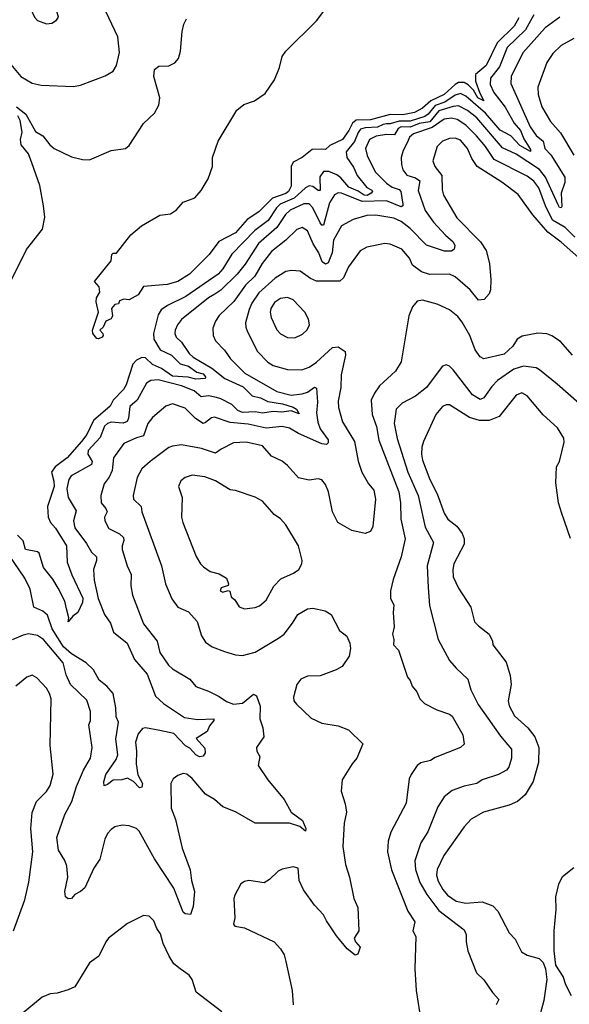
# Model space of a CAD drawing. Extents: x 1892934 to 2008621, y 567149 to 683290.
# Tile 235 of 256: x 1987376 to 1990430, y 630438 to 635910. Entities that reach past the tile are written whole.
import ezdxf

# ---------------------------------------------------------------- set-up
doc = ezdxf.new("R2010")
doc.units = 0

msp = doc.modelspace()

# ---------------------------------------------------------------- linework, layer by layer
at = {"layer": '0CON20XD'}
for points in [[(1987075, 636120), (1987161.3, 635895), (1987193.5, 635833.5), (1987241.8, 635761.8), (1987383.5, 635593.5), (1987445, 635556.9), (1987495, 635546), (1987675, 635539.2), (1987714.2, 635545.8), (1987851.3, 635598.7), (1987895, 635624), (1987914.2, 635655), (1987931.7, 635728.3), (1987921.4, 635815), (1987855.3, 635955.3)], [(1990149.8, 635919.8), (1990123.8, 635875), (1990028.5, 635781.5), (1989968.9, 635655), (1989909.3, 635605), (1989908.6, 635568.6), (1989932.2, 635502.2), (1989955, 635460), (1989922.4, 635475), (1989898.2, 635518.2), (1989868.2, 635548.2), (1989845, 635560.5), (1989815, 635561.3), (1989795, 635550.2), (1989735, 635494.6), (1989660, 635460), (1989615, 635418.5), (1989570.4, 635395), (1989505, 635381.9), (1989435, 635383.4), (1989325.6, 635354.4), (1989245, 635352.4), (1989224.6, 635335.4), (1989205, 635293.9), (1989169.2, 635245), (1989100, 635210), (1989075, 635188.8), (1989055, 635190.6), (1989001.1, 635188.9), (1988945, 635144.2), (1988895, 635118.8), (1988884.2, 635095), (1988885.4, 634985), (1988869.1, 634955), (1988855, 634944.5), (1988781.7, 634918.3), (1988705, 634841.3), (1988640.8, 634799.2), (1988575, 634725.8), (1988482.8, 634677.2), (1988428.6, 634605), (1988320, 634495), (1988255, 634455.7), (1988195, 634437.5), (1988065, 634427.5), (1988035, 634380), (1987985, 634352.5), (1987955, 634357.5), (1987931.7, 634348.3), (1987925, 634330), (1987905, 634326.7), (1987887.1, 634305), (1987892, 634265), (1987885, 634246.7), (1987855, 634233.8), (1987839.4, 634200.6), (1987822.5, 634185), (1987838, 634165), (1987840, 634155), (1987833.8, 634145), (1987815, 634136), (1987805, 634138.8), (1987782.5, 634165), (1987780, 634185), (1987813.8, 634285), (1987801.7, 634341.7), (1987803.3, 634365), (1987822.5, 634395), (1987817.5, 634425), (1987792.5, 634455), (1987885, 634570), (1987887.5, 634605), (1987895, 634612.5), (1987915, 634612.5), (1987993.8, 634715), (1988053.1, 634765), (1988155, 634824.2), (1988215, 634830.4), (1988246.8, 634853.2), (1988285, 634896.3), (1988349.8, 634920.2), (1988385, 634960), (1988423.3, 635025), (1988446.7, 635095), (1988446.7, 635145), (1988480, 635235), (1988582.5, 635407.5), (1988620.8, 635439.2), (1988681.8, 635458.2), (1988740.1, 635499.9), (1988792.1, 635575), (1988819.2, 635645), (1988834.7, 635705), (1988855, 635734.3), (1989025.6, 635904.4), (1989161.2, 636085)], [(1987525, 635888), (1987555, 635891.2), (1987581.7, 635908.3), (1987592.5, 635925), (1987566.8, 636016.8), (1987525, 636054), (1987495, 636062), (1987480.5, 636059.5), (1987455, 636037.5), (1987438.3, 636011.7), (1987434, 635985), (1987438.3, 635968.3), (1987458, 635925), (1987475, 635906.2), (1987525, 635888)], [(1990232.1, 635937.9), (1990186.2, 635853.8), (1990084.7, 635755.3), (1990041.7, 635648.3), (1989991.6, 635585), (1989990.3, 635550.3), (1990010.7, 635505), (1990073.3, 635423.3), (1990123.7, 635335), (1990157.9, 635295), (1990177.6, 635247.6), (1990215, 635187.8), (1990215, 635176.7), (1990155, 635210.5), (1990105, 635263.9), (1990046.4, 635296.4), (1989965, 635390), (1989855, 635484.8), (1989825, 635499), (1989795, 635489.9), (1989738.7, 635451.3), (1989685, 635433.1), (1989645, 635384.9), (1989627.5, 635372.5), (1989545, 635346.1), (1989485, 635346.9), (1989435, 635330.5), (1989415, 635330.4), (1989395, 635328.2), (1989365, 635312.3), (1989295, 635309.9), (1989269.2, 635300.8), (1989256.1, 635283.9), (1989236.1, 635233.9), (1989189.5, 635175), (1989194.8, 635144.8), (1989231.1, 635091.1), (1989250.9, 635045), (1989305, 634977.4), (1989333.3, 634963.3), (1989337.1, 634955), (1989328.4, 634945), (1989307, 634933.1), (1989289.7, 634935), (1989257.8, 634957.8), (1989205, 634979), (1989160.9, 635030.9), (1989138.4, 635048.5), (1989093.6, 635066.4), (1989065, 635065.9), (1989044.2, 635035.8), (1989045, 634961.2), (1989035, 634960.8), (1989005, 634983.5), (1988983.9, 634986.1), (1988965, 634976.1), (1988901.3, 634918.7), (1988823, 634885), (1988803.4, 634865), (1988756.9, 634793.1), (1988681.9, 634738.1), (1988555, 634607.7), (1988505.2, 634525), (1988478.4, 634495), (1988298.8, 634371.2), (1988197.8, 634322.2), (1988162, 634298), (1988145, 634270), (1988119.6, 634165), (1988122, 634135), (1988156.7, 634075), (1988219.3, 634045), (1988267.2, 633997.2), (1988315, 633983.6), (1988360.3, 633950.3), (1988395, 633941.1), (1988408.5, 633925), (1988407.5, 633915), (1988355, 633912.6), (1988312.8, 633922.8), (1988225, 633927.9), (1988165, 633971.7), (1988114, 633994), (1988075, 634029.8), (1988055, 634033.2), (1988025, 634017.6), (1988005.2, 633995), (1987968.5, 633881.5), (1987953.8, 633855), (1987896.2, 633795), (1987878.6, 633761.4), (1987787.1, 633682.9), (1987749.2, 633605), (1987720.2, 633565), (1987640.4, 633475), (1987574.2, 633425), (1987552.4, 633395), (1987566.6, 633345), (1987568.6, 633315), (1987530.9, 633205), (1987534.6, 633145), (1987548.2, 633115), (1987575, 633084.4), (1987636, 632985), (1987640.6, 632895), (1987666.5, 632825), (1987728, 632695), (1987725, 632671.4), (1987698.8, 632615), (1987672.5, 632595), (1987645, 632562.5), (1987650, 632585), (1987636.1, 632636.1), (1987627.7, 632677.7), (1987590.3, 632750.3), (1987560.4, 632800.4), (1987508.5, 632865), (1987485.2, 632945.2), (1987475, 632952.1), (1987408.9, 632965), (1987395, 633013.3), (1987364.5, 633044.5)], [(1990376.7, 635925), (1990296.5, 635865), (1990172.5, 635725), (1990106.2, 635595), (1990105.4, 635555), (1990213.2, 635315), (1990245, 635266.4), (1990284.2, 635235), (1990294.5, 635194.5), (1990328.2, 635158.1), (1990405.4, 635035), (1990404.7, 635005), (1990384.8, 634945), (1990388.1, 634871.9), (1990385, 634863.5), (1990375, 634866.7), (1990368.3, 634881.7), (1990297.4, 635035), (1990265, 635077.3), (1990135, 635163), (1990058.1, 635198.1), (1989915.6, 635365), (1989865, 635405.6), (1989815, 635431.2), (1989785, 635428.5), (1989705, 635402.6), (1989655, 635342.8), (1989595, 635332.6), (1989545, 635313), (1989495, 635314), (1989478.3, 635305), (1989459.6, 635270.4), (1989415, 635271.6), (1989357.7, 635262.3), (1989320.4, 635245), (1989298.2, 635195), (1989306.2, 635155), (1989351.1, 635065), (1989415, 635001.8), (1989445, 634979), (1989485.5, 634965.5), (1989494.7, 634955), (1989504.6, 634885), (1989504.3, 634875), (1989495, 634869.1), (1989415, 634904.2), (1989279.2, 634899.2), (1989165, 634945.8), (1989145, 634948.2), (1989125, 634937.5), (1989098.4, 634891.6), (1989065, 634767.5), (1989055, 634768.1), (1989045, 634780.8), (1989005.6, 634865), (1988985, 634885.9), (1988955, 634887.4), (1988879, 634851), (1988852.3, 634827.7), (1988805.1, 634754.9), (1988703.8, 634666.2), (1988629, 634551), (1988584.9, 634495.1), (1988493.4, 634406.6), (1988460, 634385), (1988425, 634364.2), (1988275.9, 634244.1), (1988253.6, 634215), (1988241.1, 634185), (1988238.1, 634165), (1988245.7, 634145), (1988275, 634116.9), (1988318.5, 634055), (1988339.3, 634035), (1988444, 633974), (1988515.9, 633915), (1988618.8, 633868.8), (1988668.6, 633818.6), (1988715, 633808.5), (1988755, 633788.6), (1988837.1, 633775), (1988895, 633756.9), (1988913.6, 633745), (1988930, 633720), (1988885, 633735.4), (1988831.9, 633728.1), (1988785, 633733.1), (1988725, 633723.4), (1988685, 633730), (1988615, 633726.7), (1988588.7, 633738.7), (1988555, 633770.7), (1988493.5, 633803.5), (1988470.3, 633809.8)], [(1987357.8, 635425), (1987410.9, 635385), (1987465, 635288.1), (1987505, 635264.4), (1987543.1, 635215), (1987567.5, 635195), (1987665, 635148), (1987725, 635133.8), (1987765, 635131.2), (1987885, 635183.3), (1987965, 635194.2), (1987985, 635211.2), (1988065, 635332.5), (1988125, 635391.2), (1988150, 635435), (1988154.3, 635475), (1988121.4, 635595), (1988126.1, 635633.9), (1988148.8, 635651.2), (1988205.5, 635654.5), (1988239.1, 635670.9), (1988259.2, 635695), (1988270, 635735), (1988278.5, 635845), (1988288.5, 635885), (1988302.9, 635915)], [(1990455, 635805.4), (1990385, 635766.2), (1990338.2, 635721.8), (1990305, 635672.9), (1990255.4, 635535), (1990257.7, 635495), (1990276.8, 635425), (1990325, 635344.4), (1990380.7, 635280.7), (1990455, 635156.7)], [(1987325, 634452.5), (1987415, 634632), (1987503.6, 634746.4), (1987516.7, 634813.3), (1987509.3, 634875), (1987487.8, 634987.8), (1987443.3, 635115), (1987425.8, 635165), (1987383.8, 635215), (1987381.4, 635245), (1987389.5, 635285), (1987379.5, 635349.5), (1987366.2, 635376.2)], [(1990460.8, 634700.8), (1990407.4, 634755), (1990336.6, 634796.6), (1990297.2, 634875), (1990260.7, 634975), (1990232.7, 635012.7), (1990195, 635039.5), (1990012.5, 635132.5), (1989963.8, 635205), (1989913.7, 635265), (1989855, 635323.5), (1989807.1, 635355), (1989775, 635362.6), (1989735, 635357.8), (1989668.9, 635311.1), (1989563.6, 635275), (1989542.3, 635257.7), (1989530.6, 635229.4), (1989507.2, 635182.8), (1989496.4, 635145), (1989497.5, 635105), (1989505.5, 635075), (1989526.8, 635046.8), (1989575, 635031.4), (1989599.2, 635015), (1989590.3, 634960.3), (1989630, 634850), (1989675, 634784.1), (1989741.6, 634711.6), (1989785.5, 634675), (1989794.4, 634655), (1989790.6, 634635), (1989775, 634623.8), (1989735.9, 634624.1), (1989637, 634657), (1989545, 634749.6), (1989495, 634788.4), (1989455, 634806.7), (1989355, 634823.9), (1989305, 634821.1), (1989229.6, 634800.4), (1989164.4, 634765), (1989120.4, 634685), (1989112.6, 634615), (1989090.5, 634559.5), (1989075, 634550.7), (1989056.6, 634565), (1989038.8, 634615), (1989007.3, 634665), (1988975, 634736.7), (1988945, 634754.5), (1988915.3, 634744.7), (1988855.2, 634684.8), (1988775, 634622.1), (1988723.7, 634555), (1988682.1, 634485), (1988631.2, 634435), (1988565.8, 634344.2), (1988484.8, 634265.2), (1988464.5, 634235), (1988449.1, 634195), (1988450.5, 634155), (1988464.4, 634125), (1988515, 634074.2), (1988546.7, 634025), (1988627.3, 633945), (1988805, 633843.7), (1988885, 633822.7), (1988945, 633830.6), (1988975, 633839.7), (1989015, 633867.9), (1989025, 633862.9), (1989031.4, 633785), (1989026.2, 633725), (1989032.9, 633672.9), (1989046.1, 633636.1), (1989090.8, 633575), (1989091.1, 633558.9), (1989080.7, 633549.3), (1989055, 633552.7), (1988925, 633609.3), (1988875, 633640.6), (1988835, 633649.5), (1988745, 633640), (1988645, 633662.9), (1988545, 633672), (1988458.6, 633701.4), (1988442.3, 633697.7), (1988409, 633671), (1988395, 633666.6), (1988352.8, 633692.8), (1988295, 633751.8), (1988225, 633775.5), (1988187.8, 633762.2), (1988115, 633698.5), (1988088.2, 633665), (1988065, 633597.9), (1988025.4, 633585.4), (1987954.8, 633555.2), (1987898.5, 633475), (1987890, 633405), (1987872.8, 633367.2), (1987845, 633331.2), (1987826.7, 633265), (1987829.1, 633225), (1987854.1, 633194.1), (1987861.5, 633175), (1987848.2, 633145), (1987849.6, 633125), (1987871.3, 633081.3), (1987931.7, 633051.7), (1987952.7, 633032.7), (1987955.3, 633015), (1987945.3, 632985), (1987946, 632965), (1987973.6, 632875), (1987995.5, 632825.5), (1987993.8, 632763.8), (1988002.4, 632712.4), (1988065, 632552), (1988140.6, 632455), (1988155, 632392.5), (1988203.1, 632323.1), (1988225, 632301.8), (1988320.8, 632245), (1988354.5, 632204.5), (1988425, 632177.5), (1988485, 632148.5), (1988525, 632120), (1988565, 632106), (1988615, 632111.5), (1988675, 632160.6), (1988692.6, 632152.6), (1988711.8, 632095), (1988711.3, 632025), (1988728, 631975), (1988732, 631925), (1988692.5, 631865), (1988693.8, 631843.8), (1988710, 631815), (1988701.2, 631765), (1988754.4, 631684.4), (1988846.2, 631575), (1988884.3, 631505), (1988948.3, 631458.3), (1988965.7, 631414.3), (1988965, 631400), (1988932, 631425), (1988875, 631443.5), (1988685, 631443.5), (1988575, 631508.2), (1988504.3, 631535), (1988458.5, 631575), (1988409.1, 631605), (1988335, 631692), (1988305, 631716), (1988285, 631720), (1988255, 631710), (1988229.7, 631690.3), (1988216, 631665), (1988217.2, 631527.2), (1988242.9, 631465), (1988279.6, 631305), (1988324.4, 631185), (1988330.5, 631125), (1988346.7, 631065), (1988339.3, 630980.7), (1988325, 630937.5), (1988295, 630941.2), (1988285, 630948.8), (1988233.4, 631083.4), (1988125.3, 631245.3), (1988040.7, 631400.7), (1988024.5, 631414.5), (1987985, 631430), (1987945, 631433.8), (1987905, 631423.3), (1987885, 631410), (1987865, 631386.7), (1987850, 631355), (1987822, 631245), (1987788.8, 631195), (1987738.6, 631085), (1987715, 631064), (1987682.7, 631047.3), (1987664, 631026), (1987645, 631023.8), (1987630.8, 631035), (1987627.3, 631065), (1987644.4, 631145), (1987638.5, 631205), (1987626.7, 631236.7), (1987591.3, 631295), (1987583.5, 631365), (1987627.6, 631492.4), (1987665.7, 631564.3), (1987691.9, 631648.1), (1987731, 631739), (1987770, 631805), (1987779.4, 631865), (1987760.9, 631990.9), (1987768.9, 632015), (1987770, 632065), (1987748.7, 632128.7), (1987658.9, 632215), (1987635, 632268.8), (1987617.5, 632335), (1987509.3, 632465), (1987475, 632487.7), (1987425, 632496.1), (1987395, 632490), (1987335, 632462.4)], [(1990515, 634558.2), (1990385, 634674), (1990309.7, 634729.7), (1990226.9, 634825), (1990145, 634938.2), (1990055, 635007.6), (1989917.7, 635095), (1989888.6, 635138.6), (1989863.6, 635195), (1989825, 635240.3), (1989795, 635251.6), (1989765, 635250.4), (1989725, 635234.4), (1989695.5, 635205), (1989672.5, 635125), (1989681.9, 635095), (1989722.2, 635045), (1989724, 634965), (1989731.3, 634935), (1989805, 634808.9), (1989936.5, 634675), (1989967.6, 634627.6), (1989986, 634555), (1989994.1, 634465), (1989991.7, 634408.3), (1989985, 634386), (1989956.2, 634355), (1989925, 634350.4), (1989878.9, 634408.9), (1989795, 634481.2), (1989765, 634495.5), (1989655, 634494.5), (1989608.2, 634508.2), (1989559.1, 634545), (1989542.1, 634585), (1989499.2, 634635), (1989435, 634662.7), (1989405, 634666.2), (1989305, 634646.2), (1989268.6, 634625), (1989203.8, 634536.2), (1989175.4, 634475), (1989155, 634456.9), (1989025, 634456.2), (1988992, 634472), (1988935, 634513.1), (1988887, 634517), (1988855, 634510.5), (1988795.7, 634474.3), (1988705, 634392.7), (1988666.8, 634335), (1988651.3, 634298.7)], [(1988905, 634141.9), (1988947, 634163), (1988973, 634187), (1988985.6, 634215), (1988981.4, 634245), (1988960, 634285), (1988895, 634352.7), (1988865, 634366.1), (1988825, 634360), (1988791.7, 634338.3), (1988772, 634305), (1988767.5, 634285), (1988773.8, 634255), (1988805.9, 634185.9), (1988825, 634163.3), (1988865, 634143.3), (1988905, 634141.9)], [(1990448.1, 634045), (1990380.7, 634120.7), (1990333.2, 634153.2), (1990305, 634164.2), (1990255, 634167.5), (1990168.7, 634151.3), (1990140, 634135), (1990116.7, 634095), (1990068.2, 634051.8), (1989955, 634024.5), (1989935, 634037.1), (1989907.8, 634075), (1989878.1, 634155), (1989835, 634229.2), (1989810.2, 634260.2), (1989765, 634297.8), (1989695, 634328.9), (1989615, 634352), (1989585, 634346.2), (1989558.8, 634315), (1989538, 634265), (1989495, 634008.8), (1989465, 633955.8), (1989375.7, 633875), (1989346.9, 633835), (1989330, 633795), (1989334.6, 633715), (1989358.7, 633648.7), (1989372.6, 633572.6), (1989482.6, 633285), (1989492.1, 633225), (1989493.3, 633133.3), (1989517.5, 633025), (1989496.2, 632925), (1989451.1, 632798.9), (1989435.7, 632735), (1989437.1, 632695), (1989455.5, 632655.5), (1989451.1, 632615), (1989456.9, 632535), (1989446.9, 632495), (1989454.4, 632465), (1989452.5, 632435), (1989481.4, 632405), (1989531.2, 632255), (1989545, 632237.5), (1989556.4, 632206.4), (1989582.5, 632175), (1989600, 632135), (1989625, 632110), (1989694.5, 632074.5), (1989765, 632050.8), (1989779.3, 632039.3), (1989838.6, 631935), (1989845.8, 631884.2), (1989825.6, 631864.4), (1989685, 631808.6), (1989658, 631792), (1989605, 631779.5), (1989585, 631764.3), (1989550.6, 631715), (1989540.2, 631689.8), (1989523.3, 631555), (1989438.1, 631395), (1989422.9, 631345), (1989420, 631285), (1989442.7, 631185), (1989532.7, 630955), (1989571.9, 630895), (1989561.4, 630845), (1989578, 630815), (1989572.5, 630635), (1989580, 630515), (1989597.5, 630395)], [(1988651.3, 634298.7), (1988630.8, 634225), (1988631.9, 634201.9), (1988642.1, 634175), (1988698.5, 634065), (1988755.8, 634005.8), (1988785, 633987.7), (1988865, 633966.1), (1988944.5, 633964.5), (1988985, 633978.8), (1989025, 634006.9), (1989115, 634088.8), (1989145, 634091.9), (1989184, 634065), (1989185.6, 634045.6), (1989163.3, 633936.7), (1989160.4, 633865), (1989145, 633790), (1989147.3, 633755), (1989169.7, 633675), (1989236.7, 633565), (1989257.1, 633457.1), (1989277.7, 633395), (1989315, 633330.6), (1989344.5, 633295), (1989353.5, 633245), (1989337.6, 633092.4), (1989325, 633066), (1989295, 633054.5), (1989221.8, 633071.8), (1989144.3, 633115), (1989114.2, 633175), (1989092.5, 633285), (1989075, 633326.7), (1989055, 633353.3), (1989035, 633358.8), (1988985, 633350.8), (1988925, 633364.4), (1988865, 633432.9), (1988835, 633455.6), (1988775.8, 633485), (1988725, 633541.9), (1988635, 633562), (1988565, 633558.1), (1988495, 633522.5), (1988465, 633500), (1988385.9, 633525.9), (1988275, 633547.8), (1988225, 633540.5), (1988205, 633531.9), (1988101.4, 633455), (1988055, 633414.3), (1988029.6, 633365), (1988006.7, 633265), (1988009.1, 633245), (1988052.2, 633205), (1988054.6, 633175), (1988164.7, 632874.7), (1988187.1, 632775), (1988221.6, 632691.6), (1988255.8, 632645), (1988315, 632619.2), (1988363.3, 632565), (1988386.5, 632485), (1988409.4, 632449.4), (1988445, 632424.2), (1988515, 632398.1), (1988575, 632379.1), (1988615, 632375.6), (1988685, 632394.4), (1988815, 632471.9), (1988845.6, 632495), (1988891.5, 632555), (1988921.9, 632605), (1988975, 632636.5), (1989005, 632640), (1989074.3, 632624.3), (1989106.7, 632605), (1989152.5, 632515), (1989193.4, 632483.4), (1989211.4, 632445), (1989214.4, 632415), (1989207, 632373), (1989167.5, 632315), (1989134, 632296), (1989045, 632263.8), (1988975, 632260.5), (1988938, 632245), (1988916.9, 632215), (1988898, 632145), (1988900, 632125), (1988914, 632105), (1988995, 632027.1), (1989055, 632000), (1989145.7, 631985.7), (1989202.7, 631962.7), (1989282.5, 631885), (1989250, 631805), (1989223.3, 631775), (1989168.8, 631685), (1989162.3, 631622.3), (1989185, 631552.5), (1989192.9, 631505), (1989178.6, 631445), (1989171.9, 631315), (1989186.9, 631215), (1989209.4, 631145), (1989233.1, 631025), (1989255.8, 630975.8), (1989260, 630845), (1989234.5, 630805), (1989241.4, 630785), (1989268.1, 630755), (1989255, 630716.2), (1989240.5, 630710.5), (1989195, 630746.2), (1989137.4, 630817.4), (1989080.7, 630900.7), (1989064.4, 630935), (1989015, 630988.9), (1988953, 631073), (1988928.7, 631125), (1988923.3, 631195), (1988895, 631200.8), (1988835, 631189.2), (1988812.7, 631177.3), (1988765, 631130.8), (1988735, 631113.3), (1988650, 631125), (1988625, 631120), (1988605, 631107.5), (1988571.2, 631045), (1988566.2, 631025), (1988571.2, 630918.8), (1988563.6, 630883.6), (1988572.3, 630872.3), (1988625, 630862), (1988790, 630785), (1988825, 630746.7), (1988845, 630712.5), (1988855.9, 630675.9), (1988890, 630515), (1988895.8, 630435)], [(1990485, 633776.7), (1990362.9, 633885), (1990265, 633964.6), (1990245, 633974.6), (1990175, 633984.2), (1990122.4, 633967.6), (1990031.1, 633905), (1989998.9, 633871.1), (1989955, 633808.1), (1989935, 633798.2), (1989892.7, 633825), (1989785, 633964.3), (1989764.4, 633984.4), (1989745, 633992), (1989725.7, 633984.3), (1989711.7, 633968.3), (1989637.3, 633865), (1989575, 633817.9), (1989500.5, 633779.5), (1989467.1, 633745), (1989456.2, 633665), (1989473.2, 633583.2), (1989532.2, 633395), (1989590.6, 633265), (1989628.6, 633088.6), (1989674.6, 633005), (1989640.5, 632875), (1989645.5, 632755), (1989653.7, 632653.7), (1989701.9, 632465), (1989765, 632348.1), (1989801.4, 632305), (1989865.7, 632245), (1989883.3, 632185), (1989923.6, 632103.6), (1989977.2, 632027.2), (1990047, 631927), (1990109.1, 631855), (1990108.8, 631805), (1990094.6, 631755.4), (1990080.8, 631739.2), (1990036, 631714), (1989945.7, 631684.3), (1989915.4, 631664.6), (1989845, 631650.4), (1989779.2, 631625), (1989735, 631590), (1989700, 631535), (1989644.7, 631395.3), (1989605.3, 631334.7), (1989570.8, 631235), (1989575.9, 631185.9), (1989599.4, 631115), (1989638.6, 631048.6), (1989705, 630959.2), (1989845, 630852), (1989856, 630825), (1989856, 630785), (1989866.9, 630735), (1989915, 630612.5), (1989955, 630573.3), (1990003.6, 630503.6), (1990039.2, 630465), (1990024.4, 630435)], [(1988470.3, 633809.8), (1988425, 633819.7), (1988385, 633814.7), (1988345, 633847.4), (1988275.2, 633874.8), (1988145, 633907.5), (1988105, 633904.5), (1988080.3, 633889.7), (1988028.5, 633795), (1987989.2, 633760.8), (1987981.2, 633695), (1987973.4, 633676.6), (1987952.1, 633667.9), (1987885, 633672.4), (1987864.5, 633665.5), (1987848.5, 633651.5), (1987822.9, 633587.1), (1987756.2, 633515), (1987754.8, 633494.8), (1987778.2, 633455), (1987775, 633437.8), (1987661.5, 633375), (1987649.1, 633355), (1987637.9, 633305), (1987645.3, 633255.3), (1987689.8, 633179.8), (1987676.2, 633125), (1987682.3, 633085), (1987748.5, 632998.5), (1987775, 632951.2), (1987803.8, 632923.8), (1987803.8, 632905), (1987787.3, 632855), (1987790.8, 632795), (1987812.1, 632692.1), (1987847.8, 632605), (1987880.7, 632555), (1987898.2, 632505), (1987973.6, 632445), (1988014.4, 632354.4), (1988085, 632273.3), (1988131, 632151), (1988175, 632108.9), (1988291.8, 632031.8), (1988365, 632020.5), (1988455.8, 632025), (1988455.6, 632015), (1988431.5, 631985), (1988417.1, 631952.9), (1988356.7, 631915), (1988405, 631861.2), (1988406.9, 631835), (1988395, 631815.8), (1988375, 631813.1), (1988355, 631823.2), (1988321, 631861), (1988297.7, 631875), (1988232, 631942), (1988155, 631960), (1988075, 631973.3), (1988059.1, 631970.9), (1988035, 631941.5), (1988019.8, 631895), (1988026, 631845), (1988023, 631775), (1988033.4, 631713.4), (1988058.4, 631665), (1988055, 631644), (1988041.4, 631641.4), (1988009.2, 631675), (1987975, 631694.2), (1987944.5, 631685.5), (1987895, 631683.5), (1987865, 631658.5), (1987845, 631651.2), (1987843.5, 631673.5), (1987854.6, 631715), (1987911.8, 631798.2), (1987922.3, 631825), (1987911.1, 631911.1), (1987925.3, 632005), (1987912, 632035), (1987911, 632085), (1987895.2, 632165.2), (1987860.3, 632205), (1987818.5, 632238.5), (1987786.8, 632296.8), (1987745.5, 632335.5), (1987665, 632385.6), (1987619.3, 632425), (1987557.7, 632525), (1987530.5, 632600.5), (1987505, 632622.2), (1987455, 632644), (1987434.8, 632745), (1987405, 632805.4), (1987260, 633015)], [(1990437.1, 633027.1), (1990387.5, 633165), (1990370.5, 633225), (1990354.4, 633335), (1990359.2, 633425), (1990375.6, 633455), (1990402.2, 633562.2), (1990399.4, 633585), (1990365, 633642), (1990283.9, 633713.9), (1990195, 633820), (1990165.7, 633835.7), (1990135, 633822.9), (1990039.4, 633705), (1989985, 633681.5), (1989931.8, 633681.8), (1989875, 633699.3), (1989765, 633768.9), (1989745, 633770), (1989725, 633760), (1989687.5, 633715), (1989619.2, 633565), (1989610.8, 633535), (1989609.2, 633495), (1989615, 633462.5), (1989655.6, 633355), (1989695.3, 633275.3), (1989735, 633168), (1989755, 633134.3), (1989805, 633094.2), (1989835.6, 633055), (1989846.4, 633025), (1989846.7, 632995), (1989789.2, 632885), (1989781.9, 632855), (1989785, 632813.3), (1989815, 632750), (1989882, 632645), (1989904, 632564), (1989925, 632540.5), (1989985.5, 632495), (1990004, 632455), (1990005.8, 632435), (1990079.3, 632339.3), (1990101.9, 632265), (1990106.9, 632215), (1990090, 632125), (1990095, 632096.7), (1990125, 632040.8), (1990198.6, 631975), (1990238.1, 631925), (1990260, 631865), (1990258.5, 631781.5), (1990230, 631675), (1990185, 631602.5), (1990142, 631565), (1990095, 631544.6), (1989953.8, 631505), (1989884, 631466), (1989845.3, 631424.7), (1989732.9, 631265), (1989695, 631186.9), (1989691.7, 631155), (1989701.3, 631121.3), (1989726.7, 631075), (1989754.1, 631044.1), (1989801.4, 631011.4), (1989855, 630999), (1989945, 631006.4), (1990005.3, 630985.3), (1990032.5, 630955), (1990095.8, 630835), (1990129.4, 630799.4), (1990165, 630728.8), (1990195, 630710), (1990261.7, 630691.7), (1990285, 630670), (1990298.1, 630635), (1990305.4, 630575), (1990288, 630458), (1990255.9, 630335)], [(1988625, 632636.2), (1988685, 632642.5), (1988708, 632652), (1988745, 632684.2), (1988789.1, 632760.9), (1988827.5, 632802.5), (1988897, 632833), (1988926.7, 632855), (1988943.3, 632885), (1988946, 632905), (1988926.2, 632985), (1988855, 633103.3), (1988826.2, 633135), (1988789.3, 633159.3), (1988725, 633233.8), (1988685, 633257.1), (1988575, 633294.2), (1988545, 633297.1), (1988465, 633347.9), (1988405, 633368.8), (1988335, 633377.9), (1988296.2, 633365), (1988272.2, 633347.8), (1988258.6, 633315), (1988280, 633255), (1988275.7, 633145), (1988281.9, 633115), (1988356.4, 632926.4), (1988380.8, 632885), (1988398.3, 632868.3), (1988435, 632843.3), (1988485, 632830.8), (1988525, 632806.2), (1988536.2, 632775), (1988533.8, 632766.2), (1988495, 632752.5), (1988490, 632735), (1988505, 632728.1), (1988535, 632737.5), (1988543.3, 632733.3), (1988551.9, 632701.9), (1988571.2, 632685), (1988595.9, 632645.9), (1988625, 632636.2)], [(1987342.2, 630845), (1987405, 631017.5), (1987427, 631117), (1987448.9, 631285), (1987438.5, 631415), (1987445.7, 631504.3), (1987470, 631565), (1987525, 631620), (1987545, 631653.8), (1987562.7, 631717.3), (1987545.9, 631875.9), (1987550.7, 632135), (1987542.2, 632165), (1987525, 632194.5), (1987472.4, 632252.4), (1987445, 632266.4), (1987416.9, 632255), (1987355, 632205.5)], [(1990442.2, 630485), (1990410.6, 630545), (1990395, 630592.9), (1990354.4, 630654.4), (1990345.5, 630734.5), (1990345.4, 630845), (1990357.3, 630965), (1990355.7, 631035), (1990372.5, 631105), (1990392.2, 631147.8), (1990455, 631198.8)], [(1988498.6, 630395), (1988356.2, 630505), (1988333.8, 630575), (1988318.8, 630598.8), (1988268.8, 630635), (1988232.9, 630662.9), (1988207.5, 630705), (1988173.5, 630775), (1988159.1, 630829.1), (1988138.7, 630858.7), (1988120.9, 630900.9), (1988095, 630926.7), (1988065, 630931.2), (1987975, 630885.8), (1987870, 630805), (1987854.3, 630785), (1987815.8, 630705), (1987765, 630668), (1987682.5, 630535), (1987645, 630517.8), (1987585, 630499.4), (1987545, 630495.6), (1987502, 630478), (1987385, 630380)]]:
    msp.add_lwpolyline(points, dxfattribs=at)

doc.saveas('drawing.dxf')
